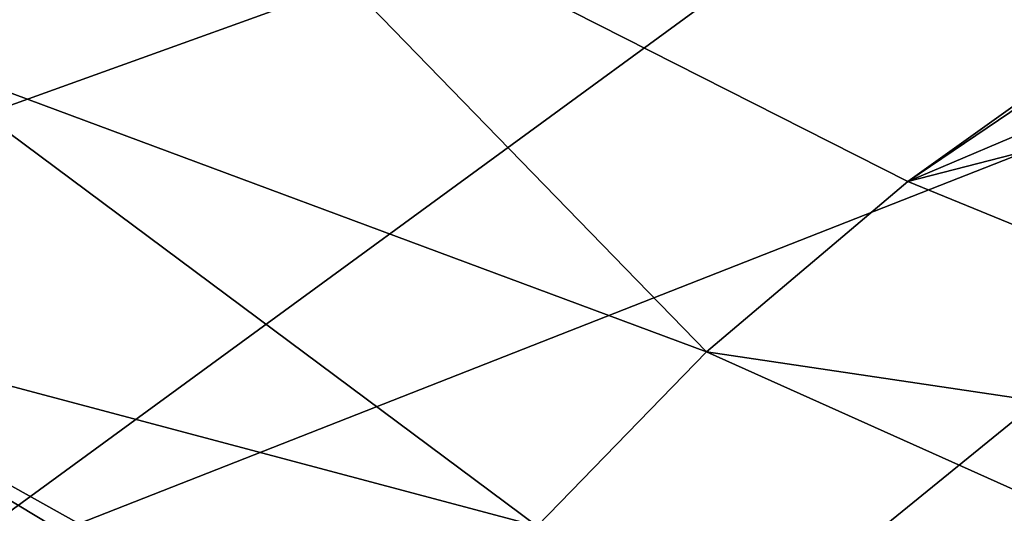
# Model space of a CAD drawing. Header units: metres. Extents: x -90 to 304, y -90 to 74.
# Tile 168 of 256: x 199.95 to 204.45, y 3.68 to 5.94. Entities that reach past the tile are written whole.
import ezdxf

# ---------------------------------------------------------------- set-up
doc = ezdxf.new("R2010")
doc.units = ezdxf.units.M
doc.layers.add('solid_21662050_350', color=7, linetype='CONTINUOUS')

msp = doc.modelspace()

# ---------------------------------------------------------------- linework, layer by layer
at = {"layer": 'solid_21662050_350'}
for points in [[(200.66066, 9.335608, 206.634155), (192.393158, 6.837781, 206.075272), (194.443542, 5.598056, 209.518738)], [(202.666931, 8.3122, 209.476791), (200.66066, 9.335608, 206.634155), (194.443542, 5.598056, 209.518738)], [(197.037903, 8.325897, 160.600067), (200.706131, 6.871365, 161.275238), (199.40274, 5.789297, 164.280792)], [(202.666931, 8.3122, 209.476791), (194.443542, 5.598056, 209.518738), (196.774719, 4.416636, 212.800262)], [(204.904709, 7.345438, 212.162064), (202.666931, 8.3122, 209.476791), (196.774719, 4.416636, 212.800262)], [(204.904709, 7.345438, 212.162064), (196.774719, 4.416636, 212.800262), (199.372299, 3.300803, 215.899612)], [(207.360123, 6.441322, 214.673355), (204.904709, 7.345438, 212.162064), (199.372299, 3.300803, 215.899612)], [(199.40274, 5.789297, 164.280792), (200.706131, 6.871365, 161.275238), (203.085815, 4.418688, 165.132706)], [(200.706131, 6.871365, 161.275238), (204.004837, 5.196837, 162.971313), (203.085815, 4.418688, 165.132706)], [(200.706131, 6.871365, 161.275238), (205.063904, 5.953554, 160.870575), (204.004837, 5.196837, 162.971313)], [(207.360123, 6.441322, 214.673355), (199.372299, 3.300803, 215.899612), (202.220291, 2.257435, 218.797668)], [(210.017944, 5.605456, 216.995056), (207.360123, 6.441322, 214.673355), (202.220291, 2.257435, 218.797668)], [(205.09259, 5.932786, 160.899384), (204.004837, 5.196837, 162.971313), (205.063904, 5.953554, 160.870575)], [(205.09259, 5.932786, 160.899384), (205.353516, 5.769784, 161.109894), (204.004837, 5.196837, 162.971313)], [(198.358566, 4.675433, 167.37468), (199.40274, 5.789297, 164.280792), (202.313217, 3.622485, 167.344254)], [(199.40274, 5.789297, 164.280792), (203.085815, 4.418688, 165.132706), (202.313217, 3.622485, 167.344254)], [(205.353516, 5.769784, 161.109894), (205.656189, 5.62207, 161.271744), (204.004837, 5.196837, 162.971313)], [(205.656189, 5.62207, 161.271744), (207.516953, 3.76014, 164.392197), (204.004837, 5.196837, 162.971313)], [(210.017944, 5.605456, 216.995056), (202.220291, 2.257435, 218.797668), (205.301147, 1.292961, 221.476608)], [(207.516953, 3.76014, 164.392197), (203.085815, 4.418688, 165.132706), (204.004837, 5.196837, 162.971313)], [(197.580246, 3.536884, 170.537109), (198.358566, 4.675433, 167.37468), (200.297775, 2.741257, 170.624771)], [(198.358566, 4.675433, 167.37468), (200.504181, 2.808203, 170.332794), (200.297775, 2.741257, 170.624771)], [(198.358566, 4.675433, 167.37468), (200.757843, 2.848999, 170.076172), (200.504181, 2.808203, 170.332794)], [(198.358566, 4.675433, 167.37468), (201.052643, 2.862494, 169.861694), (200.757843, 2.848999, 170.076172)], [(198.358566, 4.675433, 167.37468), (201.381424, 2.848212, 169.695282), (201.052643, 2.862494, 169.861694)], [(198.358566, 4.675433, 167.37468), (201.68924, 2.81284, 169.594238), (201.381424, 2.848212, 169.695282)], [(198.358566, 4.675433, 167.37468), (202.313217, 3.622485, 167.344254), (201.68924, 2.81284, 169.594238)], [(206.520386, 2.876922, 166.845428), (202.313217, 3.622485, 167.344254), (203.085815, 4.418688, 165.132706)], [(207.516953, 3.76014, 164.392197), (206.520386, 2.876922, 166.845428), (203.085815, 4.418688, 165.132706)]]:
    msp.add_3dface(points, dxfattribs=at)

doc.saveas('drawing.dxf')
